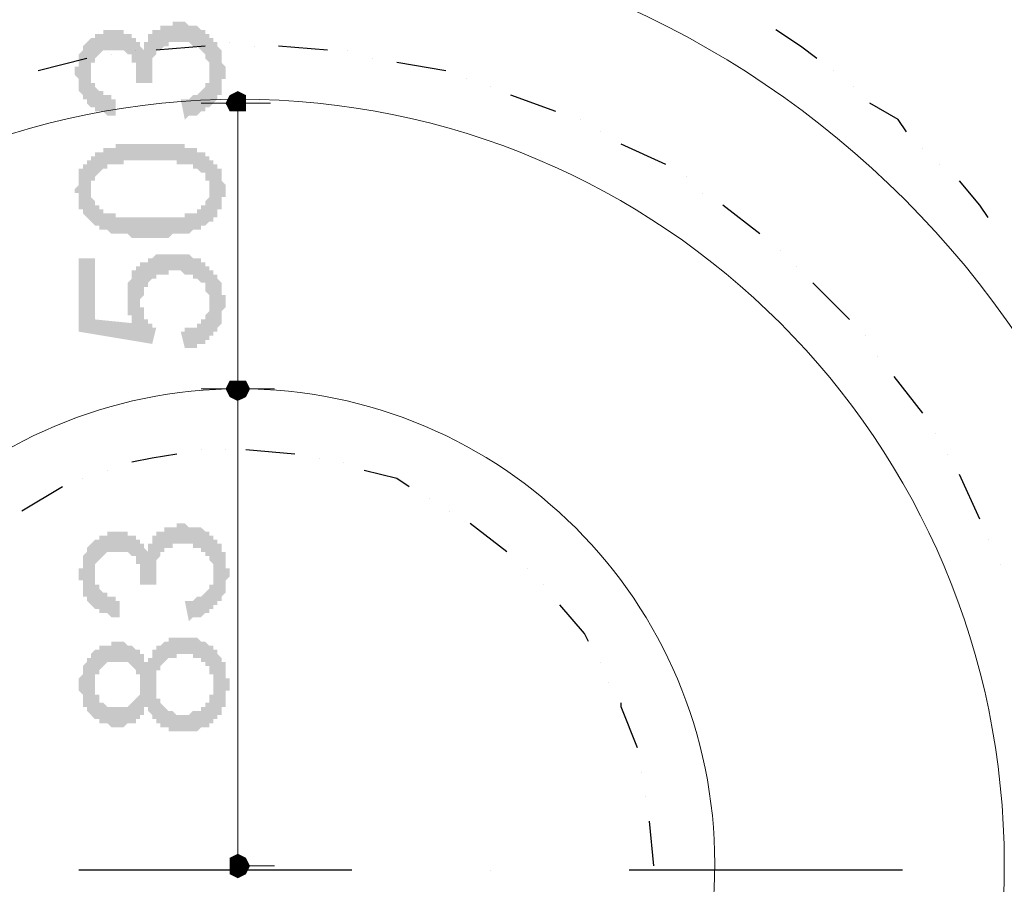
# Model space of a CAD drawing. Header units: metres. Extents: x 5.7 to 89.8, y 4 to 63.5.
# Tile 68 of 72: x 63.5 to 65.8, y 55.4 to 57.4. Entities that reach past the tile are written whole.
import ezdxf

# ---------------------------------------------------------------- set-up
doc = ezdxf.new("R2010")
doc.units = ezdxf.units.M
doc.header["$MEASUREMENT"] = 0
for name, color, linetype in [('PDF11_dim', 7, 'Continuous'), ('PDF11_halozen', 7, 'Continuous'), ('PDF11_saghf kazeb', 7, 'Continuous'), ('PDF11_SECTION', 7, 'Continuous')]:
    doc.layers.add(name, color=color, linetype=linetype)

msp = doc.modelspace()

# ---------------------------------------------------------------- hatches: boundary and pattern name
at = {"layer": 'PDF11_dim', "transparency": 33554559}
for points in [[(63.9062, 57.2061), (63.8966, 57.2543), (63.9062, 57.2543), (63.9062, 57.2543), (63.9159, 57.2543), (63.9159, 57.2543), (63.9255, 57.2639), (63.9255, 57.2639), (63.9351, 57.2639), (63.9351, 57.2639), (63.9351, 57.2639), (63.9447, 57.2735), (63.9447, 57.2735), (63.9447, 57.2735), (63.9447, 57.2735), (63.9544, 57.2832), (63.9544, 57.2832), (63.9544, 57.2832), (63.9544, 57.2928), (63.964, 57.2928), (63.964, 57.3024), (63.964, 57.3024), (63.964, 57.3121), (63.964, 57.3121), (63.964, 57.3217), (63.964, 57.3217), (63.964, 57.3313), (63.964, 57.3313), (63.964, 57.341), (63.964, 57.341), (63.9544, 57.3506), (63.9544, 57.3506), (63.9544, 57.3506), (63.9544, 57.3602), (63.9544, 57.3602), (63.9447, 57.3698), (63.9447, 57.3698), (63.9447, 57.3698), (63.9351, 57.3795), (63.9351, 57.3795), (63.9255, 57.3795), (63.9255, 57.3795), (63.9255, 57.3795), (63.9159, 57.3891), (63.9159, 57.3891), (63.9062, 57.3891), (63.9062, 57.3891), (63.8966, 57.3891), (63.8966, 57.3891), (63.8966, 57.3891), (63.887, 57.3891), (63.887, 57.3891), (63.8773, 57.3891), (63.8773, 57.3891), (63.8677, 57.3891), (63.8677, 57.3795), (63.8581, 57.3795), (63.8581, 57.3795), (63.8581, 57.3795), (63.8484, 57.3698), (63.8484, 57.3698), (63.8484, 57.3698), (63.8388, 57.3698), (63.8388, 57.3602), (63.8388, 57.3602), (63.8388, 57.3602), (63.8292, 57.3506), (63.8292, 57.3506), (63.8292, 57.341), (63.8292, 57.341), (63.8292, 57.3313), (63.8292, 57.3313), (63.8292, 57.3217), (63.8292, 57.3217), (63.8292, 57.3217), (63.8292, 57.3121), (63.8292, 57.3121), (63.8292, 57.3024), (63.8292, 57.3024), (63.8292, 57.2928), (63.8292, 57.2928), (63.7906, 57.2928), (63.7906, 57.3024), (63.7906, 57.3024), (63.7906, 57.3121), (63.7906, 57.3121), (63.7906, 57.3217), (63.7906, 57.3217), (63.7906, 57.3313), (63.7906, 57.3313), (63.7906, 57.341), (63.7906, 57.341), (63.781, 57.341), (63.781, 57.3506), (63.781, 57.3506), (63.781, 57.3602), (63.7714, 57.3602), (63.7714, 57.3602), (63.7714, 57.3602), (63.7618, 57.3698), (63.7618, 57.3698), (63.7618, 57.3698), (63.7521, 57.3698), (63.7521, 57.3698), (63.7425, 57.3698), (63.7425, 57.3698), (63.7329, 57.3698), (63.7329, 57.3698), (63.7232, 57.3698), (63.7232, 57.3698), (63.7136, 57.3698), (63.7136, 57.3698), (63.704, 57.3602), (63.704, 57.3602), (63.704, 57.3602), (63.704, 57.3602), (63.6943, 57.3506), (63.6943, 57.3506), (63.6943, 57.3506), (63.6943, 57.341), (63.6847, 57.341), (63.6847, 57.3313), (63.6847, 57.3313), (63.6847, 57.3217), (63.6847, 57.3217), (63.6847, 57.3217), (63.6847, 57.3121), (63.6847, 57.3121), (63.6847, 57.3024), (63.6847, 57.3024), (63.6847, 57.2928), (63.6943, 57.2928), (63.6943, 57.2832), (63.6943, 57.2832), (63.6943, 57.2832), (63.704, 57.2735), (63.704, 57.2735), (63.704, 57.2735), (63.7136, 57.2735), (63.7136, 57.2639), (63.7136, 57.2639), (63.7232, 57.2639), (63.7232, 57.2639), (63.7329, 57.2639), (63.7329, 57.2543), (63.7425, 57.2543), (63.7425, 57.2543), (63.7425, 57.2157), (63.7329, 57.2157), (63.7329, 57.2157), (63.7232, 57.2157), (63.7232, 57.2157), (63.7136, 57.2254), (63.7136, 57.2254), (63.704, 57.2254), (63.704, 57.2254), (63.6943, 57.2254), (63.6943, 57.235), (63.6943, 57.235), (63.6847, 57.235), (63.6847, 57.235), (63.6751, 57.2446), (63.6751, 57.2446), (63.6751, 57.2446), (63.6751, 57.2446), (63.6751, 57.2543), (63.6654, 57.2543), (63.6654, 57.2639), (63.6654, 57.2639), (63.6654, 57.2639), (63.6558, 57.2735), (63.6558, 57.2735), (63.6558, 57.2832), (63.6558, 57.2832), (63.6558, 57.2928), (63.6558, 57.2928), (63.6558, 57.3024), (63.6558, 57.3024), (63.6462, 57.3121), (63.6462, 57.3121), (63.6462, 57.3121), (63.6462, 57.3217), (63.6462, 57.3313), (63.6558, 57.3313), (63.6558, 57.3313), (63.6558, 57.341), (63.6558, 57.341), (63.6558, 57.3506), (63.6558, 57.3506), (63.6558, 57.3602), (63.6558, 57.3602), (63.6654, 57.3698), (63.6654, 57.3698), (63.6654, 57.3698), (63.6654, 57.3795), (63.6654, 57.3795), (63.6751, 57.3891), (63.6751, 57.3891), (63.6751, 57.3891), (63.6847, 57.3987), (63.6847, 57.3987), (63.6847, 57.3987), (63.6943, 57.3987), (63.6943, 57.4084), (63.704, 57.4084), (63.704, 57.4084), (63.704, 57.4084), (63.7136, 57.4084), (63.7136, 57.418), (63.7232, 57.418), (63.7232, 57.418), (63.7329, 57.418), (63.7329, 57.418), (63.7425, 57.418), (63.7425, 57.418), (63.7521, 57.418), (63.7521, 57.418), (63.7618, 57.418), (63.7618, 57.4084), (63.7714, 57.4084), (63.7714, 57.4084), (63.7714, 57.4084), (63.781, 57.4084), (63.781, 57.4084), (63.781, 57.3987), (63.7906, 57.3987), (63.7906, 57.3987), (63.7906, 57.3891), (63.8003, 57.3891), (63.8003, 57.3891), (63.8003, 57.3795), (63.8003, 57.3795), (63.8099, 57.3698), (63.8099, 57.3698), (63.8099, 57.3698), (63.8099, 57.3795), (63.8099, 57.3795), (63.8099, 57.3891), (63.8195, 57.3891), (63.8195, 57.3987), (63.8195, 57.3987), (63.8195, 57.4084), (63.8292, 57.4084), (63.8292, 57.4084), (63.8292, 57.418), (63.8388, 57.418), (63.8388, 57.418), (63.8388, 57.418), (63.8484, 57.418), (63.8484, 57.4276), (63.8484, 57.4276), (63.8581, 57.4276), (63.8581, 57.4276), (63.8677, 57.4276), (63.8677, 57.4276), (63.8773, 57.4276), (63.8773, 57.4373), (63.887, 57.4373), (63.887, 57.4373), (63.8966, 57.4373), (63.8966, 57.4373), (63.9062, 57.4373), (63.9062, 57.4373), (63.9159, 57.4276), (63.9159, 57.4276), (63.9159, 57.4276), (63.9255, 57.4276), (63.9255, 57.4276), (63.9351, 57.4276), (63.9351, 57.4276), (63.9447, 57.418), (63.9447, 57.418), (63.9447, 57.418), (63.9544, 57.418), (63.9544, 57.4084), (63.964, 57.4084), (63.964, 57.4084), (63.964, 57.3987), (63.964, 57.3987), (63.9736, 57.3987), (63.9736, 57.3891), (63.9736, 57.3891), (63.9833, 57.3891), (63.9833, 57.3795), (63.9833, 57.3795), (63.9833, 57.3795), (63.9929, 57.3698), (63.9929, 57.3698), (63.9929, 57.3602), (63.9929, 57.3602), (63.9929, 57.3506), (63.9929, 57.3506), (63.9929, 57.341), (63.9929, 57.341), (64.0025, 57.3313), (64.0025, 57.3313), (64.0025, 57.3217), (64.0025, 57.3217), (64.0025, 57.3217), (64.0025, 57.3121), (64.0025, 57.3121), (64.0025, 57.3024), (63.9929, 57.3024), (63.9929, 57.2928), (63.9929, 57.2928), (63.9929, 57.2832), (63.9929, 57.2832), (63.9929, 57.2735), (63.9929, 57.2735), (63.9929, 57.2639), (63.9833, 57.2639), (63.9833, 57.2639), (63.9833, 57.2543), (63.9833, 57.2543), (63.9736, 57.2446), (63.9736, 57.2446), (63.9736, 57.2446), (63.9736, 57.2446), (63.964, 57.235), (63.964, 57.235), (63.9544, 57.235), (63.9544, 57.2254), (63.9544, 57.2254), (63.9447, 57.2254), (63.9447, 57.2254), (63.9351, 57.2157), (63.9351, 57.2157), (63.9351, 57.2157), (63.9255, 57.2157), (63.9255, 57.2157), (63.9159, 57.2157), (63.9159, 57.2157), (63.9062, 57.2061), (63.9062, 57.2061)], [(63.9062, 56.6668), (63.8966, 56.7053), (63.9062, 56.7053), (63.9062, 56.7149), (63.9159, 56.7149), (63.9159, 56.7149), (63.9255, 56.7149), (63.9255, 56.7149), (63.9351, 56.7149), (63.9351, 56.7246), (63.9447, 56.7246), (63.9447, 56.7246), (63.9447, 56.7246), (63.9447, 56.7342), (63.9544, 56.7342), (63.9544, 56.7342), (63.9544, 56.7438), (63.9544, 56.7438), (63.964, 56.7535), (63.964, 56.7535), (63.964, 56.7631), (63.964, 56.7631), (63.964, 56.7727), (63.964, 56.7727), (63.964, 56.7727), (63.964, 56.7823), (63.964, 56.7823), (63.964, 56.792), (63.964, 56.792), (63.964, 56.792), (63.9544, 56.8016), (63.9544, 56.8016), (63.9544, 56.8112), (63.9544, 56.8112), (63.9544, 56.8209), (63.9447, 56.8209), (63.9447, 56.8209), (63.9447, 56.8209), (63.9351, 56.8305), (63.9351, 56.8305), (63.9351, 56.8305), (63.9255, 56.8305), (63.9255, 56.8401), (63.9159, 56.8401), (63.9159, 56.8401), (63.9062, 56.8401), (63.9062, 56.8401), (63.9062, 56.8401), (63.8966, 56.8498), (63.887, 56.8498), (63.887, 56.8498), (63.8773, 56.8498), (63.8773, 56.8498), (63.8773, 56.8498), (63.8677, 56.8498), (63.8677, 56.8401), (63.8581, 56.8401), (63.8581, 56.8401), (63.8484, 56.8401), (63.8484, 56.8401), (63.8388, 56.8401), (63.8388, 56.8401), (63.8388, 56.8305), (63.8292, 56.8305), (63.8292, 56.8305), (63.8292, 56.8305), (63.8292, 56.8305), (63.8195, 56.8209), (63.8195, 56.8209), (63.8195, 56.8112), (63.8099, 56.8112), (63.8099, 56.8112), (63.8099, 56.8016), (63.8099, 56.8016), (63.8099, 56.792), (63.8099, 56.792), (63.8003, 56.7823), (63.8003, 56.7823), (63.8003, 56.7727), (63.8003, 56.7727), (63.8003, 56.7727), (63.8003, 56.7631), (63.8099, 56.7631), (63.8099, 56.7535), (63.8099, 56.7535), (63.8099, 56.7438), (63.8099, 56.7438), (63.8099, 56.7342), (63.8099, 56.7342), (63.8195, 56.7342), (63.8195, 56.7246), (63.8195, 56.7246), (63.8292, 56.7246), (63.8292, 56.7149), (63.8292, 56.7149), (63.8388, 56.7149), (63.8388, 56.7149), (63.8292, 56.6764), (63.6558, 56.7053), (63.6558, 56.8787), (63.6943, 56.8787), (63.6943, 56.7342), (63.7906, 56.7246), (63.781, 56.7246), (63.781, 56.7246), (63.781, 56.7342), (63.781, 56.7342), (63.781, 56.7438), (63.7714, 56.7438), (63.7714, 56.7535), (63.7714, 56.7535), (63.7714, 56.7631), (63.7714, 56.7631), (63.7714, 56.7631), (63.7714, 56.7727), (63.7714, 56.7727), (63.7714, 56.7823), (63.7714, 56.7823), (63.7714, 56.792), (63.7714, 56.792), (63.7714, 56.8016), (63.7714, 56.8016), (63.7714, 56.8112), (63.7714, 56.8112), (63.7714, 56.8209), (63.7714, 56.8209), (63.7714, 56.8209), (63.781, 56.8305), (63.781, 56.8305), (63.781, 56.8401), (63.781, 56.8401), (63.781, 56.8498), (63.7906, 56.8498), (63.7906, 56.8498), (63.7906, 56.8594), (63.8003, 56.8594), (63.8003, 56.8594), (63.8003, 56.869), (63.8099, 56.869), (63.8099, 56.869), (63.8195, 56.869), (63.8195, 56.8787), (63.8195, 56.8787), (63.8292, 56.8787), (63.8292, 56.8787), (63.8388, 56.8883), (63.8388, 56.8883), (63.8484, 56.8883), (63.8484, 56.8883), (63.8581, 56.8883), (63.8581, 56.8883), (63.8677, 56.8883), (63.8677, 56.8883), (63.8773, 56.8883), (63.8773, 56.8883), (63.887, 56.8883), (63.887, 56.8883), (63.8966, 56.8883), (63.8966, 56.8883), (63.9062, 56.8883), (63.9062, 56.8883), (63.9062, 56.8883), (63.9159, 56.8883), (63.9159, 56.8883), (63.9255, 56.8787), (63.9255, 56.8787), (63.9351, 56.8787), (63.9351, 56.8787), (63.9447, 56.8787), (63.9447, 56.869), (63.9447, 56.869), (63.9544, 56.869), (63.9544, 56.869), (63.9544, 56.8594), (63.964, 56.8594), (63.964, 56.8594), (63.964, 56.8498), (63.9736, 56.8498), (63.9736, 56.8498), (63.9736, 56.8401), (63.9833, 56.8401), (63.9833, 56.8401), (63.9833, 56.8305), (63.9833, 56.8305), (63.9929, 56.8209), (63.9929, 56.8209), (63.9929, 56.8209), (63.9929, 56.8112), (63.9929, 56.8112), (63.9929, 56.8016), (63.9929, 56.8016), (63.9929, 56.792), (64.0025, 56.792), (64.0025, 56.7823), (64.0025, 56.7823), (64.0025, 56.7727), (64.0025, 56.7727), (64.0025, 56.7727), (64.0025, 56.7631), (64.0025, 56.7631), (63.9929, 56.7535), (63.9929, 56.7535), (63.9929, 56.7438), (63.9929, 56.7438), (63.9929, 56.7342), (63.9929, 56.7342), (63.9929, 56.7246), (63.9929, 56.7246), (63.9833, 56.7149), (63.9833, 56.7149), (63.9833, 56.7149), (63.9833, 56.7053), (63.9736, 56.7053), (63.9736, 56.6957), (63.9736, 56.6957), (63.9736, 56.6957), (63.964, 56.6957), (63.964, 56.686), (63.964, 56.686), (63.9544, 56.686), (63.9544, 56.6764), (63.9447, 56.6764), (63.9447, 56.6764), (63.9447, 56.6764), (63.9351, 56.6764), (63.9351, 56.6668), (63.9255, 56.6668), (63.9255, 56.6668), (63.9159, 56.6668), (63.9159, 56.6668), (63.9062, 56.6668), (63.9062, 56.6668)], [(63.9159, 56.0215), (63.9062, 56.0696), (63.9159, 56.0696), (63.9159, 56.0696), (63.9255, 56.0696), (63.9255, 56.0696), (63.9351, 56.0793), (63.9351, 56.0793), (63.9447, 56.0793), (63.9447, 56.0793), (63.9447, 56.0793), (63.9544, 56.0889), (63.9544, 56.0889), (63.9544, 56.0889), (63.9544, 56.0889), (63.964, 56.0985), (63.964, 56.0985), (63.964, 56.0985), (63.964, 56.1082), (63.9736, 56.1082), (63.9736, 56.1178), (63.9736, 56.1178), (63.9736, 56.1274), (63.9736, 56.1274), (63.9736, 56.1371), (63.9736, 56.1371), (63.9736, 56.1467), (63.9736, 56.1467), (63.9736, 56.1563), (63.9736, 56.1563), (63.964, 56.1659), (63.964, 56.1659), (63.964, 56.1659), (63.964, 56.1756), (63.9544, 56.1756), (63.9544, 56.1852), (63.9544, 56.1852), (63.9447, 56.1852), (63.9447, 56.1948), (63.9447, 56.1948), (63.9351, 56.1948), (63.9351, 56.1948), (63.9255, 56.1948), (63.9255, 56.2045), (63.9255, 56.2045), (63.9159, 56.2045), (63.9159, 56.2045), (63.9062, 56.2045), (63.9062, 56.2045), (63.9062, 56.2045), (63.8966, 56.2045), (63.8966, 56.2045), (63.887, 56.2045), (63.887, 56.2045), (63.8773, 56.2045), (63.8773, 56.1948), (63.8677, 56.1948), (63.8677, 56.1948), (63.8581, 56.1948), (63.8581, 56.1852), (63.8581, 56.1852), (63.8581, 56.1852), (63.8484, 56.1852), (63.8484, 56.1756), (63.8484, 56.1756), (63.8484, 56.1756), (63.8388, 56.1659), (63.8388, 56.1659), (63.8388, 56.1563), (63.8388, 56.1563), (63.8388, 56.1467), (63.8388, 56.1467), (63.8388, 56.1371), (63.8388, 56.1371), (63.8388, 56.1371), (63.8388, 56.1274), (63.8388, 56.1274), (63.8388, 56.1178), (63.8388, 56.1178), (63.8388, 56.1082), (63.8388, 56.1082), (63.8003, 56.1082), (63.8003, 56.1178), (63.8003, 56.1178), (63.8003, 56.1274), (63.8003, 56.1274), (63.8003, 56.1371), (63.8003, 56.1371), (63.8003, 56.1467), (63.8003, 56.1467), (63.8003, 56.1563), (63.8003, 56.1563), (63.7906, 56.1563), (63.7906, 56.1659), (63.7906, 56.1659), (63.7906, 56.1756), (63.781, 56.1756), (63.781, 56.1756), (63.781, 56.1756), (63.7714, 56.1852), (63.7714, 56.1852), (63.7618, 56.1852), (63.7618, 56.1852), (63.7618, 56.1852), (63.7521, 56.1852), (63.7425, 56.1852), (63.7425, 56.1852), (63.7329, 56.1852), (63.7329, 56.1852), (63.7329, 56.1852), (63.7232, 56.1852), (63.7232, 56.1852), (63.7136, 56.1756), (63.7136, 56.1756), (63.7136, 56.1756), (63.7136, 56.1756), (63.704, 56.1659), (63.704, 56.1659), (63.704, 56.1659), (63.6943, 56.1563), (63.6943, 56.1563), (63.6943, 56.1467), (63.6943, 56.1467), (63.6943, 56.1371), (63.6943, 56.1371), (63.6943, 56.1371), (63.6943, 56.1274), (63.6943, 56.1274), (63.6943, 56.1178), (63.6943, 56.1178), (63.6943, 56.1082), (63.704, 56.1082), (63.704, 56.0985), (63.704, 56.0985), (63.704, 56.0985), (63.7136, 56.0889), (63.7136, 56.0889), (63.7136, 56.0889), (63.7232, 56.0889), (63.7232, 56.0793), (63.7232, 56.0793), (63.7329, 56.0793), (63.7329, 56.0793), (63.7425, 56.0793), (63.7425, 56.0696), (63.7521, 56.0696), (63.7521, 56.0696), (63.7521, 56.0311), (63.7425, 56.0311), (63.7425, 56.0311), (63.7329, 56.0311), (63.7329, 56.0311), (63.7232, 56.0407), (63.7232, 56.0407), (63.7136, 56.0407), (63.7136, 56.0407), (63.704, 56.0407), (63.704, 56.0504), (63.704, 56.0504), (63.6943, 56.0504), (63.6943, 56.0504), (63.6847, 56.06), (63.6847, 56.06), (63.6847, 56.06), (63.6847, 56.06), (63.6751, 56.0696), (63.6751, 56.0696), (63.6751, 56.0793), (63.6751, 56.0793), (63.6654, 56.0793), (63.6654, 56.0889), (63.6654, 56.0889), (63.6654, 56.0985), (63.6654, 56.0985), (63.6654, 56.1082), (63.6654, 56.1082), (63.6654, 56.1178), (63.6558, 56.1178), (63.6558, 56.1274), (63.6558, 56.1274), (63.6558, 56.1274), (63.6558, 56.1371), (63.6558, 56.1467), (63.6558, 56.1467), (63.6654, 56.1467), (63.6654, 56.1563), (63.6654, 56.1563), (63.6654, 56.1659), (63.6654, 56.1659), (63.6654, 56.1756), (63.6654, 56.1756), (63.6751, 56.1852), (63.6751, 56.1852), (63.6751, 56.1852), (63.6751, 56.1948), (63.6751, 56.1948), (63.6847, 56.2045), (63.6847, 56.2045), (63.6847, 56.2045), (63.6943, 56.2141), (63.6943, 56.2141), (63.6943, 56.2141), (63.704, 56.2141), (63.704, 56.2237), (63.704, 56.2237), (63.7136, 56.2237), (63.7136, 56.2237), (63.7232, 56.2237), (63.7232, 56.2334), (63.7329, 56.2334), (63.7329, 56.2334), (63.7425, 56.2334), (63.7425, 56.2334), (63.7521, 56.2334), (63.7521, 56.2334), (63.7618, 56.2334), (63.7618, 56.2334), (63.7714, 56.2334), (63.7714, 56.2237), (63.7714, 56.2237), (63.781, 56.2237), (63.781, 56.2237), (63.7906, 56.2237), (63.7906, 56.2237), (63.7906, 56.2141), (63.8003, 56.2141), (63.8003, 56.2141), (63.8003, 56.2045), (63.8003, 56.2045), (63.8099, 56.2045), (63.8099, 56.1948), (63.8099, 56.1948), (63.8195, 56.1852), (63.8195, 56.1852), (63.8195, 56.1852), (63.8195, 56.1948), (63.8195, 56.1948), (63.8195, 56.2045), (63.8292, 56.2045), (63.8292, 56.2141), (63.8292, 56.2141), (63.8292, 56.2237), (63.8388, 56.2237), (63.8388, 56.2237), (63.8388, 56.2334), (63.8484, 56.2334), (63.8484, 56.2334), (63.8484, 56.2334), (63.8581, 56.2334), (63.8581, 56.243), (63.8581, 56.243), (63.8677, 56.243), (63.8677, 56.243), (63.8773, 56.243), (63.8773, 56.243), (63.887, 56.243), (63.887, 56.2526), (63.8966, 56.2526), (63.8966, 56.2526), (63.8966, 56.2526), (63.9062, 56.2526), (63.9062, 56.2526), (63.9159, 56.243), (63.9159, 56.243), (63.9255, 56.243), (63.9255, 56.243), (63.9351, 56.243), (63.9351, 56.243), (63.9447, 56.243), (63.9447, 56.243), (63.9544, 56.2334), (63.9544, 56.2334), (63.9544, 56.2334), (63.964, 56.2334), (63.964, 56.2237), (63.9736, 56.2237), (63.9736, 56.2237), (63.9736, 56.2141), (63.9736, 56.2141), (63.9833, 56.2141), (63.9833, 56.2045), (63.9833, 56.2045), (63.9929, 56.2045), (63.9929, 56.1948), (63.9929, 56.1948), (63.9929, 56.1948), (63.9929, 56.1852), (64.0025, 56.1852), (64.0025, 56.1756), (64.0025, 56.1756), (64.0025, 56.1659), (64.0025, 56.1659), (64.0025, 56.1563), (64.0025, 56.1563), (64.0025, 56.1467), (64.0122, 56.1467), (64.0122, 56.1371), (64.0122, 56.1371), (64.0122, 56.1371), (64.0122, 56.1274), (64.0122, 56.1274), (64.0025, 56.1178), (64.0025, 56.1178), (64.0025, 56.1082), (64.0025, 56.1082), (64.0025, 56.0985), (64.0025, 56.0985), (64.0025, 56.0889), (64.0025, 56.0889), (63.9929, 56.0793), (63.9929, 56.0793), (63.9929, 56.0793), (63.9929, 56.0696), (63.9833, 56.0696), (63.9833, 56.06), (63.9833, 56.06), (63.9833, 56.06), (63.9736, 56.06), (63.9736, 56.0504), (63.9736, 56.0504), (63.964, 56.0504), (63.964, 56.0407), (63.964, 56.0407), (63.9544, 56.0407), (63.9544, 56.0407), (63.9447, 56.0311), (63.9447, 56.0311), (63.9351, 56.0311), (63.9351, 56.0311), (63.9351, 56.0311), (63.9255, 56.0311), (63.9255, 56.0311), (63.9159, 56.0215), (63.9159, 56.0215)]]:
    msp.add_hatch(color=256, dxfattribs=at).paths.add_polyline_path(points)
h = msp.add_hatch(color=256, dxfattribs=at)
h.paths.add_polyline_path([(63.8292, 56.9268), (63.8195, 56.9268), (63.8099, 56.9268), (63.8099, 56.9268), (63.8003, 56.9268), (63.8003, 56.9268), (63.7906, 56.9268), (63.7906, 56.9268), (63.781, 56.9268), (63.781, 56.9268), (63.7714, 56.9364), (63.7714, 56.9364), (63.7618, 56.9364), (63.7618, 56.9364), (63.7521, 56.9364), (63.7521, 56.9364), (63.7425, 56.9364), (63.7425, 56.9364), (63.7329, 56.9364), (63.7329, 56.9364), (63.7329, 56.9364), (63.7232, 56.9461), (63.7232, 56.9461), (63.7136, 56.9461), (63.7136, 56.9461), (63.704, 56.9461), (63.704, 56.9557), (63.704, 56.9557), (63.6943, 56.9557), (63.6943, 56.9557), (63.6847, 56.9653), (63.6847, 56.9653), (63.6847, 56.9653), (63.6751, 56.975), (63.6751, 56.975), (63.6751, 56.975), (63.6751, 56.975), (63.6654, 56.9846), (63.6654, 56.9846), (63.6654, 56.9942), (63.6654, 56.9942), (63.6558, 56.9942), (63.6558, 57.0039), (63.6558, 57.0039), (63.6558, 57.0135), (63.6558, 57.0135), (63.6558, 57.0231), (63.6558, 57.0231), (63.6558, 57.0328), (63.6462, 57.0328), (63.6462, 57.0424), (63.6462, 57.0424), (63.6462, 57.0424), (63.6558, 57.052), (63.6558, 57.052), (63.6558, 57.0616), (63.6558, 57.0616), (63.6558, 57.0713), (63.6558, 57.0713), (63.6558, 57.0809), (63.6558, 57.0809), (63.6558, 57.0905), (63.6654, 57.0905), (63.6654, 57.0905), (63.6654, 57.1002), (63.6654, 57.1002), (63.6751, 57.1002), (63.6751, 57.1098), (63.6751, 57.1098), (63.6847, 57.1098), (63.6847, 57.1194), (63.6847, 57.1194), (63.6943, 57.1194), (63.6943, 57.1291), (63.704, 57.1291), (63.704, 57.1291), (63.7136, 57.1291), (63.7136, 57.1291), (63.7136, 57.1387), (63.7232, 57.1387), (63.7232, 57.1387), (63.7329, 57.1387), (63.7329, 57.1387), (63.7425, 57.1387), (63.7425, 57.1483), (63.7521, 57.1483), (63.7521, 57.1483), (63.7521, 57.1483), (63.7618, 57.1483), (63.7618, 57.1483), (63.7714, 57.1483), (63.7714, 57.1483), (63.781, 57.1483), (63.781, 57.1483), (63.7906, 57.1483), (63.7906, 57.1483), (63.8003, 57.1483), (63.8003, 57.1483), (63.8099, 57.1483), (63.8099, 57.1483), (63.8195, 57.1483), (63.8292, 57.1483), (63.8292, 57.1483), (63.8292, 57.1483), (63.8388, 57.1483), (63.8388, 57.1483), (63.8484, 57.1483), (63.8484, 57.1483), (63.8581, 57.1483), (63.8677, 57.1483), (63.8677, 57.1483), (63.8773, 57.1483), (63.8773, 57.1483), (63.887, 57.1483), (63.887, 57.1483), (63.887, 57.1483), (63.8966, 57.1483), (63.8966, 57.1483), (63.9062, 57.1483), (63.9062, 57.1387), (63.9159, 57.1387), (63.9159, 57.1387), (63.9159, 57.1387), (63.9255, 57.1387), (63.9255, 57.1387), (63.9351, 57.1387), (63.9351, 57.1291), (63.9447, 57.1291), (63.9447, 57.1291), (63.9447, 57.1291), (63.9544, 57.1291), (63.9544, 57.1194), (63.964, 57.1194), (63.964, 57.1194), (63.964, 57.1098), (63.9736, 57.1098), (63.9736, 57.1098), (63.9736, 57.1002), (63.9833, 57.1002), (63.9833, 57.1002), (63.9833, 57.0905), (63.9833, 57.0905), (63.9929, 57.0905), (63.9929, 57.0809), (63.9929, 57.0809), (63.9929, 57.0713), (63.9929, 57.0713), (63.9929, 57.0616), (63.9929, 57.0616), (64.0025, 57.052), (64.0025, 57.052), (64.0025, 57.0424), (64.0025, 57.0424), (64.0025, 57.0424), (64.0025, 57.0328), (64.0025, 57.0328), (64.0025, 57.0231), (63.9929, 57.0231), (63.9929, 57.0135), (63.9929, 57.0135), (63.9929, 57.0039), (63.9929, 57.0039), (63.9929, 56.9942), (63.9929, 56.9942), (63.9833, 56.9942), (63.9833, 56.9846), (63.9833, 56.9846), (63.9833, 56.975), (63.9736, 56.975), (63.9736, 56.975), (63.9736, 56.9653), (63.964, 56.9653), (63.964, 56.9653), (63.964, 56.9653), (63.964, 56.9653), (63.9544, 56.9557), (63.9544, 56.9557), (63.9544, 56.9557), (63.9447, 56.9557), (63.9447, 56.9557), (63.9447, 56.9461), (63.9351, 56.9461), (63.9351, 56.9461), (63.9351, 56.9461), (63.9255, 56.9461), (63.9255, 56.9461), (63.9159, 56.9364), (63.9159, 56.9364), (63.9062, 56.9364), (63.9062, 56.9364), (63.8966, 56.9364), (63.8966, 56.9364), (63.887, 56.9364), (63.887, 56.9364), (63.8773, 56.9364), (63.8773, 56.9364), (63.8677, 56.9268), (63.8677, 56.9268), (63.8581, 56.9268), (63.8581, 56.9268), (63.8484, 56.9268), (63.8388, 56.9268), (63.8388, 56.9268), (63.8292, 56.9268), (63.8292, 56.9268)], flags=0)
h.paths.add_polyline_path([(63.8292, 56.975), (63.8292, 56.975), (63.8388, 56.975), (63.8484, 56.975), (63.8484, 56.975), (63.8581, 56.975), (63.8581, 56.975), (63.8677, 56.975), (63.8773, 56.975), (63.8773, 56.975), (63.887, 56.975), (63.887, 56.975), (63.8966, 56.975), (63.8966, 56.975), (63.9062, 56.975), (63.9062, 56.975), (63.9062, 56.9846), (63.9159, 56.9846), (63.9159, 56.9846), (63.9255, 56.9846), (63.9255, 56.9846), (63.9255, 56.9846), (63.9351, 56.9846), (63.9351, 56.9942), (63.9351, 56.9942), (63.9351, 56.9942), (63.9447, 56.9942), (63.9447, 56.9942), (63.9447, 57.0039), (63.9544, 57.0039), (63.9544, 57.0135), (63.9544, 57.0135), (63.9544, 57.0135), (63.964, 57.0231), (63.964, 57.0231), (63.964, 57.0328), (63.964, 57.0328), (63.964, 57.0328), (63.964, 57.0424), (63.964, 57.0424), (63.964, 57.052), (63.964, 57.052), (63.964, 57.0616), (63.964, 57.0616), (63.9544, 57.0616), (63.9544, 57.0713), (63.9544, 57.0713), (63.9544, 57.0809), (63.9447, 57.0809), (63.9447, 57.0809), (63.9351, 57.0905), (63.9351, 57.0905), (63.9351, 57.0905), (63.9351, 57.0905), (63.9255, 57.0905), (63.9255, 57.0905), (63.9255, 57.1002), (63.9159, 57.1002), (63.9159, 57.1002), (63.9159, 57.1002), (63.9062, 57.1002), (63.9062, 57.1002), (63.8966, 57.1002), (63.8966, 57.1002), (63.887, 57.1002), (63.887, 57.1098), (63.8773, 57.1098), (63.8773, 57.1098), (63.8677, 57.1098), (63.8677, 57.1098), (63.8581, 57.1098), (63.8484, 57.1098), (63.8484, 57.1098), (63.8388, 57.1098), (63.8292, 57.1098), (63.8292, 57.1098), (63.8292, 57.1098), (63.8195, 57.1098), (63.8099, 57.1098), (63.8003, 57.1098), (63.8003, 57.1098), (63.7906, 57.1098), (63.7906, 57.1098), (63.781, 57.1098), (63.7714, 57.1098), (63.7714, 57.1098), (63.7618, 57.1098), (63.7618, 57.1002), (63.7521, 57.1002), (63.7521, 57.1002), (63.7425, 57.1002), (63.7425, 57.1002), (63.7425, 57.1002), (63.7329, 57.1002), (63.7329, 57.1002), (63.7232, 57.1002), (63.7232, 57.1002), (63.7232, 57.0905), (63.7232, 57.0905), (63.7136, 57.0905), (63.7136, 57.0905), (63.7136, 57.0905), (63.7136, 57.0905), (63.704, 57.0809), (63.704, 57.0809), (63.6943, 57.0713), (63.6943, 57.0713), (63.6943, 57.0713), (63.6943, 57.0616), (63.6847, 57.0616), (63.6847, 57.052), (63.6847, 57.052), (63.6847, 57.052), (63.6847, 57.0424), (63.6847, 57.0424), (63.6847, 57.0328), (63.6847, 57.0328), (63.6847, 57.0231), (63.6847, 57.0231), (63.6943, 57.0135), (63.6943, 57.0135), (63.6943, 57.0135), (63.6943, 57.0039), (63.704, 57.0039), (63.704, 57.0039), (63.704, 56.9942), (63.7136, 56.9942), (63.7136, 56.9942), (63.7136, 56.9942), (63.7136, 56.9846), (63.7232, 56.9846), (63.7232, 56.9846), (63.7232, 56.9846), (63.7329, 56.9846), (63.7329, 56.9846), (63.7425, 56.9846), (63.7425, 56.9846), (63.7425, 56.975), (63.7521, 56.975), (63.7521, 56.975), (63.7618, 56.975), (63.7618, 56.975), (63.7714, 56.975), (63.7714, 56.975), (63.781, 56.975), (63.7906, 56.975), (63.7906, 56.975), (63.8003, 56.975), (63.8003, 56.975), (63.8099, 56.975), (63.8195, 56.975), (63.8195, 56.975), (63.8292, 56.975)], flags=0)
h = msp.add_hatch(color=256, dxfattribs=at)
h.paths.add_polyline_path([(63.8195, 55.8289), (63.8195, 55.8192), (63.8099, 55.8192), (63.8099, 55.8096), (63.8099, 55.8096), (63.8099, 55.8), (63.8003, 55.8), (63.8003, 55.7903), (63.8003, 55.7903), (63.7906, 55.7903), (63.7906, 55.7903), (63.7906, 55.7903), (63.7906, 55.7807), (63.781, 55.7807), (63.781, 55.7807), (63.7714, 55.7807), (63.7714, 55.7807), (63.7618, 55.7711), (63.7618, 55.7711), (63.7521, 55.7711), (63.7521, 55.7711), (63.7521, 55.7711), (63.7425, 55.7711), (63.7425, 55.7711), (63.7329, 55.7711), (63.7329, 55.7711), (63.7232, 55.7807), (63.7232, 55.7807), (63.7136, 55.7807), (63.7136, 55.7807), (63.704, 55.7807), (63.704, 55.7807), (63.704, 55.7903), (63.6943, 55.7903), (63.6943, 55.7903), (63.6847, 55.8), (63.6847, 55.8), (63.6847, 55.8), (63.6847, 55.8), (63.6751, 55.8096), (63.6751, 55.8096), (63.6751, 55.8096), (63.6751, 55.8192), (63.6654, 55.8192), (63.6654, 55.8289), (63.6654, 55.8289), (63.6654, 55.8385), (63.6654, 55.8385), (63.6654, 55.8481), (63.6654, 55.8481), (63.6654, 55.8481), (63.6558, 55.8577), (63.6558, 55.8674), (63.6558, 55.8674), (63.6558, 55.8674), (63.6558, 55.877), (63.6558, 55.877), (63.6558, 55.8866), (63.6654, 55.8963), (63.6654, 55.8963), (63.6654, 55.8963), (63.6654, 55.9059), (63.6654, 55.9059), (63.6654, 55.9155), (63.6654, 55.9155), (63.6751, 55.9252), (63.6751, 55.9252), (63.6751, 55.9348), (63.6751, 55.9348), (63.6847, 55.9348), (63.6847, 55.9444), (63.6847, 55.9444), (63.6847, 55.9444), (63.6943, 55.9541), (63.6943, 55.9541), (63.704, 55.9541), (63.704, 55.9541), (63.704, 55.9637), (63.7136, 55.9637), (63.7136, 55.9637), (63.7232, 55.9637), (63.7232, 55.9637), (63.7329, 55.9637), (63.7329, 55.9733), (63.7425, 55.9733), (63.7425, 55.9733), (63.7521, 55.9733), (63.7521, 55.9733), (63.7521, 55.9733), (63.7618, 55.9733), (63.7618, 55.9733), (63.7714, 55.9637), (63.7714, 55.9637), (63.781, 55.9637), (63.781, 55.9637), (63.781, 55.9637), (63.7906, 55.9541), (63.7906, 55.9541), (63.7906, 55.9541), (63.8003, 55.9541), (63.8003, 55.9541), (63.8003, 55.9444), (63.8099, 55.9444), (63.8099, 55.9348), (63.8099, 55.9348), (63.8099, 55.9252), (63.8195, 55.9252), (63.8195, 55.9252), (63.8195, 55.9155), (63.8195, 55.9252), (63.8195, 55.9252), (63.8195, 55.9348), (63.8292, 55.9348), (63.8292, 55.9444), (63.8292, 55.9444), (63.8292, 55.9541), (63.8388, 55.9541), (63.8388, 55.9541), (63.8388, 55.9637), (63.8484, 55.9637), (63.8484, 55.9637), (63.8484, 55.9637), (63.8581, 55.9733), (63.8581, 55.9733), (63.8581, 55.9733), (63.8677, 55.9733), (63.8677, 55.983), (63.8773, 55.983), (63.8773, 55.983), (63.887, 55.983), (63.887, 55.983), (63.8966, 55.983), (63.8966, 55.983), (63.9062, 55.983), (63.9062, 55.983), (63.9062, 55.983), (63.9159, 55.983), (63.9159, 55.983), (63.9255, 55.983), (63.9255, 55.983), (63.9351, 55.983), (63.9351, 55.983), (63.9447, 55.9733), (63.9447, 55.9733), (63.9544, 55.9733), (63.9544, 55.9733), (63.9544, 55.9733), (63.964, 55.9637), (63.964, 55.9637), (63.964, 55.9637), (63.9736, 55.9637), (63.9736, 55.9541), (63.9736, 55.9541), (63.9833, 55.9541), (63.9833, 55.9444), (63.9833, 55.9444), (63.9929, 55.9348), (63.9929, 55.9348), (63.9929, 55.9348), (63.9929, 55.9252), (64.0025, 55.9252), (64.0025, 55.9155), (64.0025, 55.9155), (64.0025, 55.9155), (64.0025, 55.9059), (64.0025, 55.9059), (64.0025, 55.8963), (64.0025, 55.8963), (64.0025, 55.8866), (64.0122, 55.8866), (64.0122, 55.877), (64.0122, 55.877), (64.0122, 55.8674), (64.0122, 55.8674), (64.0122, 55.8577), (64.0025, 55.8577), (64.0025, 55.8481), (64.0025, 55.8481), (64.0025, 55.8385), (64.0025, 55.8385), (64.0025, 55.8289), (64.0025, 55.8289), (64.0025, 55.8289), (64.0025, 55.8192), (63.9929, 55.8192), (63.9929, 55.8096), (63.9929, 55.8096), (63.9929, 55.8), (63.9833, 55.8), (63.9833, 55.8), (63.9833, 55.7903), (63.9736, 55.7903), (63.9736, 55.7903), (63.9736, 55.7903), (63.9736, 55.7807), (63.964, 55.7807), (63.964, 55.7807), (63.964, 55.7711), (63.9544, 55.7711), (63.9544, 55.7711), (63.9447, 55.7711), (63.9447, 55.7711), (63.9351, 55.7614), (63.9351, 55.7614), (63.9351, 55.7614), (63.9255, 55.7614), (63.9255, 55.7614), (63.9159, 55.7614), (63.9159, 55.7614), (63.9062, 55.7614), (63.9062, 55.7614), (63.8966, 55.7614), (63.8966, 55.7614), (63.887, 55.7614), (63.887, 55.7614), (63.8773, 55.7614), (63.8773, 55.7614), (63.8677, 55.7614), (63.8677, 55.7711), (63.8581, 55.7711), (63.8581, 55.7711), (63.8581, 55.7711), (63.8484, 55.7711), (63.8484, 55.7807), (63.8484, 55.7807), (63.8388, 55.7807), (63.8388, 55.7903), (63.8388, 55.7903), (63.8292, 55.7903), (63.8292, 55.8), (63.8292, 55.8), (63.8292, 55.8), (63.8195, 55.8096), (63.8195, 55.8096), (63.8195, 55.8192), (63.8195, 55.8192), (63.8195, 55.8289)], flags=0)
h.paths.add_polyline_path([(63.7425, 55.8192), (63.7521, 55.8192), (63.7521, 55.8192), (63.7618, 55.8192), (63.7618, 55.8192), (63.7714, 55.8192), (63.7714, 55.8192), (63.781, 55.8289), (63.781, 55.8289), (63.781, 55.8289), (63.781, 55.8289), (63.7906, 55.8385), (63.7906, 55.8385), (63.7906, 55.8385), (63.8003, 55.8481), (63.8003, 55.8481), (63.8003, 55.8577), (63.8003, 55.8577), (63.8003, 55.8674), (63.8003, 55.8674), (63.8003, 55.877), (63.8003, 55.877), (63.8003, 55.8866), (63.8003, 55.8866), (63.8003, 55.8866), (63.8003, 55.8963), (63.7906, 55.8963), (63.7906, 55.9059), (63.7906, 55.9059), (63.7906, 55.9059), (63.781, 55.9155), (63.781, 55.9155), (63.781, 55.9155), (63.7714, 55.9252), (63.7714, 55.9252), (63.7618, 55.9252), (63.7618, 55.9252), (63.7618, 55.9252), (63.7521, 55.9252), (63.7521, 55.9252), (63.7425, 55.9252), (63.7425, 55.9252), (63.7329, 55.9252), (63.7329, 55.9252), (63.7232, 55.9252), (63.7232, 55.9252), (63.7136, 55.9155), (63.7136, 55.9155), (63.7136, 55.9155), (63.7136, 55.9155), (63.704, 55.9059), (63.704, 55.9059), (63.704, 55.8963), (63.6943, 55.8963), (63.6943, 55.8963), (63.6943, 55.8866), (63.6943, 55.8866), (63.6943, 55.877), (63.6943, 55.877), (63.6943, 55.8674), (63.6943, 55.8674), (63.6943, 55.8577), (63.6943, 55.8577), (63.6943, 55.8481), (63.6943, 55.8481), (63.704, 55.8481), (63.704, 55.8385), (63.704, 55.8385), (63.704, 55.8289), (63.7136, 55.8289), (63.7136, 55.8289), (63.7136, 55.8289), (63.7232, 55.8192), (63.7232, 55.8192), (63.7329, 55.8192), (63.7329, 55.8192), (63.7329, 55.8192), (63.7425, 55.8192), (63.7425, 55.8192)], flags=0)
h.paths.add_polyline_path([(63.9062, 55.8), (63.9062, 55.8), (63.9159, 55.8), (63.9159, 55.8), (63.9255, 55.8096), (63.9255, 55.8096), (63.9351, 55.8096), (63.9351, 55.8096), (63.9351, 55.8096), (63.9447, 55.8096), (63.9447, 55.8192), (63.9544, 55.8192), (63.9544, 55.8192), (63.9544, 55.8289), (63.964, 55.8289), (63.964, 55.8289), (63.964, 55.8385), (63.964, 55.8385), (63.964, 55.8481), (63.9736, 55.8481), (63.9736, 55.8577), (63.9736, 55.8577), (63.9736, 55.8674), (63.9736, 55.8674), (63.9736, 55.877), (63.9736, 55.877), (63.9736, 55.8866), (63.9736, 55.8866), (63.9736, 55.8963), (63.9736, 55.8963), (63.964, 55.8963), (63.964, 55.9059), (63.964, 55.9059), (63.964, 55.9155), (63.964, 55.9155), (63.9544, 55.9155), (63.9544, 55.9252), (63.9544, 55.9252), (63.9447, 55.9252), (63.9447, 55.9348), (63.9351, 55.9348), (63.9351, 55.9348), (63.9351, 55.9348), (63.9255, 55.9348), (63.9255, 55.9444), (63.9159, 55.9444), (63.9159, 55.9444), (63.9062, 55.9444), (63.9062, 55.9444), (63.8966, 55.9444), (63.8966, 55.9444), (63.887, 55.9444), (63.887, 55.9348), (63.8773, 55.9348), (63.8773, 55.9348), (63.8773, 55.9348), (63.8677, 55.9348), (63.8677, 55.9348), (63.8581, 55.9252), (63.8581, 55.9252), (63.8581, 55.9252), (63.8484, 55.9155), (63.8484, 55.9155), (63.8484, 55.9155), (63.8484, 55.9059), (63.8388, 55.9059), (63.8388, 55.8963), (63.8388, 55.8963), (63.8388, 55.8866), (63.8388, 55.8866), (63.8388, 55.877), (63.8388, 55.877), (63.8388, 55.8674), (63.8388, 55.8674), (63.8388, 55.8577), (63.8388, 55.8577), (63.8388, 55.8481), (63.8388, 55.8481), (63.8388, 55.8385), (63.8388, 55.8385), (63.8484, 55.8385), (63.8484, 55.8289), (63.8484, 55.8289), (63.8484, 55.8289), (63.8581, 55.8192), (63.8581, 55.8192), (63.8581, 55.8192), (63.8677, 55.8096), (63.8677, 55.8096), (63.8773, 55.8096), (63.8773, 55.8096), (63.8773, 55.8096), (63.887, 55.8), (63.887, 55.8), (63.8966, 55.8), (63.8966, 55.8), (63.9062, 55.8)], flags=0)

# ---------------------------------------------------------------- linework, layer by layer
at = {"layer": 'PDF11_dim', "lineweight": 20}
for points in [[(63.9447, 57.2446), (64.0314, 57.2446), (64.1085, 57.2446)], [(64.0314, 57.2254), (64.0314, 57.1965), (64.0314, 56.6186), (64.0314, 56.5897)], [(64.1181, 56.5705), (64.0314, 56.5705), (63.9447, 56.5705)], [(64.0314, 56.5416), (64.0314, 56.5127), (64.0314, 55.4918), (64.0314, 55.4725)], [(64.0314, 55.4436), (64.1181, 55.4436)]]:
    msp.add_lwpolyline(points, dxfattribs=at)
at = {"layer": 'PDF11_dim', "transparency": 33554559}
for points in [[(64.0314, 57.2735), (64.0122, 57.2639), (64.0314, 57.2446)], [(64.0507, 57.2639), (64.0314, 57.2446), (64.0314, 57.2735)], [(64.0122, 57.2639), (64.0314, 57.2446), (64.0025, 57.2446)], [(64.0314, 57.2446), (64.0025, 57.2446), (64.0122, 57.2254)], [(64.0122, 57.2254), (64.0314, 57.2254), (64.0314, 57.2446)], [(64.0507, 57.2446), (64.0507, 57.2639), (64.0314, 57.2446)], [(64.0314, 57.2254), (64.0314, 57.2446), (64.0507, 57.2254)], [(64.0314, 57.2446), (64.0507, 57.2254), (64.0507, 57.2446)], [(64.0314, 56.5705), (64.0122, 56.5897), (64.0025, 56.5705)], [(64.0025, 56.5705), (64.0122, 56.5512), (64.0314, 56.5705)], [(64.0314, 56.5897), (64.0314, 56.5705), (64.0122, 56.5897)], [(64.0314, 56.5897), (64.0122, 56.5897), (64.0314, 56.5705)], [(64.0122, 56.5897), (64.0314, 56.5705), (64.0122, 56.5705)], [(64.0122, 56.5512), (64.0314, 56.5705), (64.0314, 56.5416)], [(64.0314, 56.5705), (64.0122, 56.5705), (64.0122, 56.5512)], [(64.0122, 56.5512), (64.0314, 56.5416), (64.0314, 56.5705)], [(64.0314, 56.5705), (64.0507, 56.5705), (64.0507, 56.5897)], [(64.0507, 56.5897), (64.0314, 56.5897), (64.0314, 56.5705)], [(64.0603, 56.5705), (64.0507, 56.5897), (64.0314, 56.5705)], [(64.0507, 56.5897), (64.0314, 56.5705), (64.0314, 56.5897)], [(64.0314, 56.5416), (64.0507, 56.5512), (64.0314, 56.5705)], [(64.0507, 56.5512), (64.0314, 56.5705), (64.0507, 56.5705)], [(64.0314, 56.5416), (64.0314, 56.5705), (64.0507, 56.5512)], [(64.0314, 56.5705), (64.0507, 56.5512), (64.0603, 56.5705)], [(64.0314, 55.4725), (64.0314, 55.4436), (64.0122, 55.4629)], [(64.0314, 55.4436), (64.0122, 55.4629), (64.0122, 55.4436)], [(64.0507, 55.4629), (64.0314, 55.4725), (64.0314, 55.4436)], [(64.0314, 55.4436), (64.0603, 55.4436), (64.0507, 55.4629)], [(64.0122, 55.4436), (64.0122, 55.4243), (64.0314, 55.4436)], [(64.0122, 55.4243), (64.0314, 55.4436), (64.0314, 55.4147)], [(64.0314, 55.4147), (64.0507, 55.4243), (64.0314, 55.4436)], [(64.0507, 55.4243), (64.0314, 55.4436), (64.0603, 55.4436)]]:
    msp.add_solid(points, dxfattribs=at)
at = {"layer": 'PDF11_halozen', "lineweight": 25}
for points in [[(65.3991, 57.3506), (65.3605, 57.3795), (65.3027, 57.418)], [(64.0122, 57.3891), (64.0122, 57.3891)], [(63.7329, 57.3602), (63.7329, 57.3602)], [(63.7906, 57.3698), (63.7906, 57.3698)], [(63.9544, 57.3795), (63.8388, 57.3698)], [(64.07, 57.3795), (64.07, 57.3795)], [(64.2433, 57.3698), (64.1277, 57.3795)], [(64.2915, 57.3698), (64.2915, 57.3698)], [(63.6751, 57.3506), (63.5595, 57.3217)], [(64.3493, 57.3506), (64.3493, 57.3506)], [(64.5226, 57.3217), (64.407, 57.341)], [(65.4376, 57.3217), (65.4376, 57.3217)], [(64.5708, 57.3024), (64.5708, 57.3024)], [(64.6286, 57.2832), (64.6286, 57.2832)], [(65.4857, 57.2832), (65.4857, 57.2832)], [(64.7827, 57.2254), (64.6767, 57.2639)], [(65.6109, 57.1772), (65.5917, 57.2061), (65.5243, 57.2446)], [(64.8404, 57.2061), (64.8404, 57.2061)], [(64.8886, 57.1772), (64.8886, 57.1772)], [(65.0427, 57.1002), (64.9368, 57.1483)], [(65.6495, 57.1387), (65.6495, 57.1387)], [(65.688, 57.1002), (65.688, 57.1002)], [(65.0909, 57.0713), (65.0909, 57.0713)], [(65.8036, 56.975), (65.7843, 57.0039), (65.7362, 57.0616)], [(65.1294, 57.0328), (65.1294, 57.0328)], [(65.2642, 56.9364), (65.1775, 57.0039)], [(65.3124, 56.8979), (65.3124, 56.8979)], [(65.3509, 56.8594), (65.3509, 56.8594)], [(65.4761, 56.7342), (65.3894, 56.8209)], [(65.5146, 56.6957), (65.5146, 56.6957)], [(65.5435, 56.6475), (65.5435, 56.6475)], [(65.6495, 56.5127), (65.5821, 56.5994)], [(65.6784, 56.4645), (65.6784, 56.4645)], [(63.887, 56.4164), (63.8292, 56.4067), (63.781, 56.3971)], [(63.9447, 56.426), (63.9447, 56.426)], [(64.0025, 56.426), (64.0025, 56.426)], [(64.1663, 56.4164), (64.0507, 56.426)], [(64.2241, 56.4067), (64.2241, 56.4067)], [(65.7073, 56.4164), (65.7073, 56.4164)], [(64.2818, 56.3971), (64.2818, 56.3971)], [(63.6654, 56.3586), (63.6654, 56.3586)], [(63.7232, 56.3778), (63.7232, 56.3778)], [(64.4359, 56.3393), (64.407, 56.3586), (64.33, 56.3778)], [(65.7843, 56.2623), (65.7362, 56.3682)], [(63.6173, 56.3393), (63.521, 56.2815)], [(64.4841, 56.3104), (64.4841, 56.3104)], [(64.5323, 56.2815), (64.5323, 56.2815)], [(64.6671, 56.1852), (64.5804, 56.2526)], [(65.8036, 56.2141), (65.8036, 56.2141)], [(65.8325, 56.1563), (65.8325, 56.1563)], [(64.7152, 56.1467), (64.7152, 56.1467)], [(64.7538, 56.1082), (64.7538, 56.1082)], [(64.8597, 55.9733), (64.8501, 55.9926), (64.7923, 56.06)], [(64.8886, 55.9252), (64.8886, 55.9252)], [(64.9079, 55.877), (64.9079, 55.877)], [(64.9753, 55.7229), (64.9368, 55.8192), (64.9368, 55.8289)], [(64.9849, 55.6651), (64.9849, 55.6651)], [(64.9945, 55.6073), (64.9945, 55.6073)], [(65.0138, 55.4436), (65.0042, 55.5496)]]:
    msp.add_lwpolyline(points, dxfattribs=at)
at = {"layer": 'PDF11_saghf kazeb', "lineweight": 18}
for radius in [2.22, 1.8058, 1.122]:
    msp.add_circle((64.0362, 55.4484), radius, dxfattribs=at)
at = {"layer": 'PDF11_SECTION', "lineweight": 30}
for points in [[(64.3011, 55.434), (63.6558, 55.434)], [(64.6286, 55.434), (64.6286, 55.434)], [(65.6013, 55.434), (64.956, 55.434)]]:
    msp.add_lwpolyline(points, dxfattribs=at)

doc.saveas('drawing.dxf')
